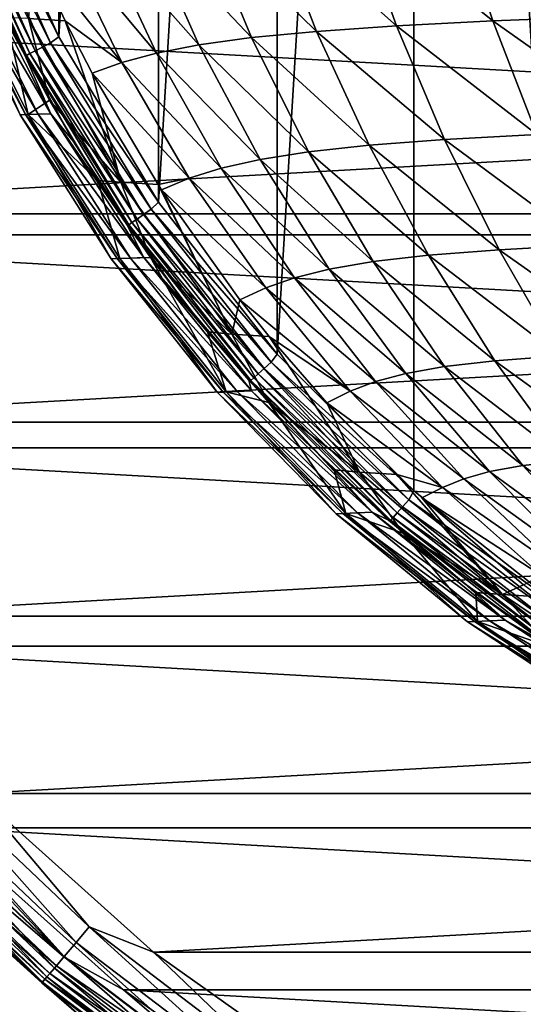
# Model space of a CAD drawing. Header units: metres. Extents: x -23 to 245, y -35 to 23.
# Tile 3 of 166: x -15 to -10, y -18 to -8. Entities that reach past the tile are written whole.
import ezdxf

# ---------------------------------------------------------------- set-up
doc = ezdxf.new("R2010")
doc.units = ezdxf.units.M
doc.layers.add('solid_509092_SW0002', color=7, linetype='CONTINUOUS')

msp = doc.modelspace()

# ---------------------------------------------------------------- linework, layer by layer
at = {"layer": 'solid_509092_SW0002'}
for points in [[(-9.442421, -13.653049, 150.25), (-11.016915, 12.416747, 150.25), (-9.441037, 13.653982, 150.25)], [(-12.435548, -10.995978, 150.25), (-12.436502, 10.994799, 150.25), (-11.016915, 12.416747, 150.25)], [(-11.018839, -12.415086, 150.25), (-12.435548, -10.995978, 150.25), (-11.016915, 12.416747, 150.25)], [(-9.442421, -13.653049, 150.25), (-11.018839, -12.415086, 150.25), (-11.016915, 12.416747, 150.25)], [(-13.669548, -9.418251, 150.25), (-13.669831, 9.418, 150.25), (-12.436502, 10.994799, 150.25)], [(-12.435548, -10.995978, 150.25), (-13.669548, -9.418251, 150.25), (-12.436502, 10.994799, 150.25)], [(-14.703947, -7.703535, 150.25), (-14.70439, 7.702675, 150.25), (-13.669831, 9.418, 150.25)], [(-13.669548, -9.418251, 150.25), (-14.703947, -7.703535, 150.25), (-13.669831, 9.418, 150.25)], [(-14.703947, -7.703535, 150.25), (-15.52508, -5.876552, 150.25), (-14.70439, 7.702675, 150.25)], [(-15.616625, -5.92605, 150.263535), (-15.52508, -5.876552, 150.25), (-14.703947, -7.703535, 150.25)], [(-15.84406, -6.012382, 150.450012), (-15.00304, -7.879114, 150.450012), (-15.88145, -6.026574, 150.546616)], [(-15.784543, -5.98979, 150.367065), (-14.946676, -7.849521, 150.367065), (-15.84406, -6.012382, 150.450012)], [(-14.946676, -7.849521, 150.367065), (-15.00304, -7.879114, 150.450012), (-15.84406, -6.012382, 150.450012)], [(-15.706964, -5.960342, 150.303467), (-14.873208, -7.810948, 150.303467), (-15.784543, -5.98979, 150.367065)], [(-14.873208, -7.810948, 150.303467), (-14.946676, -7.849521, 150.367065), (-15.784543, -5.98979, 150.367065)], [(-15.616625, -5.92605, 150.263535), (-14.787656, -7.766029, 150.263535), (-15.706964, -5.960342, 150.303467)], [(-14.787656, -7.766029, 150.263535), (-14.873208, -7.810948, 150.303467), (-15.706964, -5.960342, 150.303467)], [(-15.616625, -5.92605, 150.263535), (-14.703947, -7.703535, 150.25), (-14.787656, -7.766029, 150.263535)], [(-15.88145, -6.026574, 150.546616), (-15.038448, -7.897704, 150.546616), (-15.504766, -6.97098, 150.649734)], [(-15.00304, -7.879114, 150.450012), (-15.038448, -7.897704, 150.546616), (-15.88145, -6.026574, 150.546616)], [(-12.497417, -6.430756, 227.660156), (-13.212604, -6.489378, 224.430786), (-12.027844, -7.647826, 227.548431)], [(-11.628775, -6.378947, 230.856384), (-12.497417, -6.430756, 227.660156), (-11.199091, -7.590682, 230.723923)], [(-12.497417, -6.430756, 227.660156), (-12.027844, -7.647826, 227.548431), (-11.199091, -7.590682, 230.723923)], [(-10.590761, -6.332794, 234.00528), (-11.628775, -6.378947, 230.856384), (-10.198186, -7.540009, 233.853348)], [(-11.628775, -6.378947, 230.856384), (-11.199091, -7.590682, 230.723923), (-10.198186, -7.540009, 233.853348)], [(-10.590761, -6.332794, 234.00528), (-10.198186, -7.540009, 233.853348), (-9.014061, -7.494755, 236.920639)], [(-13.212604, -6.489378, 224.430786), (-13.795799, -6.556201, 221.180359), (-12.702759, -7.712809, 224.340744)], [(-13.212604, -6.489378, 224.430786), (-12.702759, -7.712809, 224.340744), (-12.027844, -7.647826, 227.548431)], [(-14.268873, -6.632541, 217.921326), (-14.653672, -6.719651, 214.66658), (-13.689256, -7.872766, 217.876312)], [(-13.795799, -6.556201, 221.180359), (-14.268873, -6.632541, 217.921326), (-13.248325, -7.78727, 221.112671)], [(-14.268873, -6.632541, 217.921326), (-13.689256, -7.872766, 217.876312), (-13.248325, -7.78727, 221.112671)], [(-13.795799, -6.556201, 221.180359), (-13.248325, -7.78727, 221.112671), (-12.702759, -7.712809, 224.340744)], [(-14.653672, -6.719651, 214.66658), (-14.972205, -6.818731, 211.429001), (-14.050049, -7.970778, 214.644226)], [(-14.653672, -6.719651, 214.66658), (-14.050049, -7.970778, 214.644226), (-13.689256, -7.872766, 217.876312)], [(-15.016792, -7.51514, 206.692307), (-14.636545, -7.538744, 211.429001), (-14.972205, -6.818731, 211.429001)], [(-14.972205, -6.818731, 211.429001), (-14.636545, -7.538744, 211.429001), (-14.050049, -7.970778, 214.644226)], [(-15.89314, -6.924377, 184.852585), (-15.105544, -8.512239, 184.85379), (-15.812389, -6.922147, 193.408676)], [(-15.838553, -6.922866, 176.292313), (-15.047911, -8.51038, 176.293335), (-15.89314, -6.924377, 184.852585)], [(-15.047911, -8.51038, 176.293335), (-15.105544, -8.512239, 184.85379), (-15.89314, -6.924377, 184.852585)], [(-15.715361, -6.919459, 167.729919), (-14.917842, -8.506186, 167.73053), (-15.838553, -6.922866, 176.292313)], [(-14.917842, -8.506186, 167.73053), (-15.047911, -8.51038, 176.293335), (-15.838553, -6.922866, 176.292313)], [(-15.812389, -6.922147, 193.408676), (-15.020286, -8.509494, 193.409622), (-15.254175, -7.503047, 201.949997)], [(-15.105544, -8.512239, 184.85379), (-15.020286, -8.509494, 193.409622), (-15.812389, -6.922147, 193.408676)], [(-15.715361, -6.919459, 167.729919), (-15.590295, -6.916002, 159.16745), (-14.785796, -8.501933, 159.167664)], [(-15.715361, -6.919459, 167.729919), (-14.785796, -8.501933, 159.167664), (-14.917842, -8.506186, 167.73053)], [(-15.055809, -7.893832, 150.649734), (-14.785796, -8.501933, 159.167664), (-15.590295, -6.916002, 159.16745)], [(-15.504766, -6.97098, 150.649734), (-15.055809, -7.893832, 150.649734), (-15.590295, -6.916002, 159.16745)], [(-15.038448, -7.897704, 150.546616), (-15.055809, -7.893832, 150.649734), (-15.504766, -6.97098, 150.649734)], [(-20.767118, -7.261229, 150), (-19.823303, -9.541289, 150), (20.767111, -7.261254, 150)], [(-19.823303, -9.541289, 150), (19.823292, -9.541313, 150), (20.767111, -7.261254, 150)], [(21.239103, -7.426245), (20.27384, -9.758122), (-21.239061, -7.426363)], [(20.27384, -9.758122), (-20.273788, -9.758232), (-21.239061, -7.426363)], [(-15.020286, -8.509494, 193.409622), (-14.800865, -8.361943, 201.949997), (-15.254175, -7.503047, 201.949997)], [(-15.016792, -7.51514, 206.692307), (-15.254175, -7.503047, 201.949997), (-14.800865, -8.361943, 201.949997)], [(-15.016792, -7.51514, 206.692307), (-14.058038, -9.212663, 206.691971), (-14.636545, -7.538744, 211.429001)], [(-15.016792, -7.51514, 206.692307), (-14.800865, -8.361943, 201.949997), (-14.058038, -9.212663, 206.691971)], [(-14.636545, -7.538744, 211.429001), (-14.355392, -8.082189, 211.428986), (-14.050049, -7.970778, 214.644226)], [(-14.058038, -9.212663, 206.691971), (-14.355392, -8.082189, 211.428986), (-14.636545, -7.538744, 211.429001)], [(-10.198186, -7.540009, 233.853348), (-11.199091, -7.590682, 230.723923), (-9.740628, -8.718329, 233.679214)], [(-9.014061, -7.494755, 236.920639), (-10.198186, -7.540009, 233.853348), (-8.594152, -8.672091, 236.725708)], [(-10.198186, -7.540009, 233.853348), (-9.740628, -8.718329, 233.679214), (-8.594152, -8.672091, 236.725708)], [(-12.027844, -7.647826, 227.548431), (-12.702759, -7.712809, 224.340744), (-11.48218, -8.829521, 227.4207)], [(-11.199091, -7.590682, 230.723923), (-12.027844, -7.647826, 227.548431), (-10.699011, -8.770407, 230.572311)], [(-12.027844, -7.647826, 227.548431), (-11.48218, -8.829521, 227.4207), (-10.699011, -8.770407, 230.572311)], [(-11.199091, -7.590682, 230.723923), (-10.699011, -8.770407, 230.572311), (-9.740628, -8.718329, 233.679214)], [(-14.787656, -7.766029, 150.263535), (-14.703947, -7.703535, 150.25), (-13.669548, -9.418251, 150.25)], [(-12.702759, -7.712809, 224.340744), (-13.248325, -7.78727, 221.112671), (-12.111032, -8.897236, 224.237946)], [(-12.702759, -7.712809, 224.340744), (-12.111032, -8.897236, 224.237946), (-11.48218, -8.829521, 227.4207)], [(-14.946676, -7.849521, 150.367065), (-13.891144, -9.594957, 150.367065), (-15.00304, -7.879114, 150.450012)], [(-14.873208, -7.810948, 150.303467), (-13.822876, -9.547791, 150.303467), (-14.946676, -7.849521, 150.367065)], [(-13.822876, -9.547791, 150.303467), (-13.891144, -9.594957, 150.367065), (-14.946676, -7.849521, 150.367065)], [(-14.787656, -7.766029, 150.263535), (-13.743381, -9.492865, 150.263535), (-14.873208, -7.810948, 150.303467)], [(-13.743381, -9.492865, 150.263535), (-13.822876, -9.547791, 150.303467), (-14.873208, -7.810948, 150.303467)], [(-14.787656, -7.766029, 150.263535), (-13.669548, -9.418251, 150.25), (-13.743381, -9.492865, 150.263535)], [(-13.248325, -7.78727, 221.112671), (-13.689256, -7.872766, 217.876312), (-12.61333, -8.975423, 221.035461)], [(-13.248325, -7.78727, 221.112671), (-12.61333, -8.975423, 221.035461), (-12.111032, -8.897236, 224.237946)], [(-15.055809, -7.893832, 150.649734), (-14.552284, -8.787869, 150.649734), (-14.785796, -8.501933, 159.167664)], [(-15.038448, -7.897704, 150.546616), (-14.552284, -8.787869, 150.649734), (-15.055809, -7.893832, 150.649734)], [(-15.00304, -7.879114, 150.450012), (-13.943517, -9.631143, 150.450012), (-15.038448, -7.897704, 150.546616)], [(-15.038448, -7.897704, 150.546616), (-13.976418, -9.653875, 150.546616), (-14.552284, -8.787869, 150.649734)], [(-13.943517, -9.631143, 150.450012), (-13.976418, -9.653875, 150.546616), (-15.038448, -7.897704, 150.546616)], [(-13.891144, -9.594957, 150.367065), (-13.943517, -9.631143, 150.450012), (-15.00304, -7.879114, 150.450012)], [(-13.689256, -7.872766, 217.876312), (-14.050049, -7.970778, 214.644226), (-13.016851, -9.065866, 217.825027)], [(-13.689256, -7.872766, 217.876312), (-13.016851, -9.065866, 217.825027), (-12.61333, -8.975423, 221.035461)], [(-14.050049, -7.970778, 214.644226), (-14.355392, -8.082189, 211.428986), (-13.348946, -9.170254, 214.618805)], [(-14.050049, -7.970778, 214.644226), (-13.348946, -9.170254, 214.618805), (-13.016851, -9.065866, 217.825027)], [(-14.355392, -8.082189, 211.428986), (-13.671442, -9.236939, 211.429001), (-13.348946, -9.170254, 214.618805)], [(-14.058038, -9.212663, 206.691971), (-13.671442, -9.236939, 211.429001), (-14.355392, -8.082189, 211.428986)], [(-15.020286, -8.509494, 193.409622), (-14.299446, -9.193536, 201.949997), (-14.800865, -8.361943, 201.949997)], [(-14.058038, -9.212663, 206.691971), (-14.800865, -8.361943, 201.949997), (-14.299446, -9.193536, 201.949997)], [(-15.105544, -8.512239, 184.85379), (-14.158405, -10.006899, 184.855194), (-15.020286, -8.509494, 193.409622)], [(-15.047911, -8.51038, 176.293335), (-14.097511, -10.004712, 176.294525), (-15.105544, -8.512239, 184.85379)], [(-14.097511, -10.004712, 176.294525), (-14.158405, -10.006899, 184.855194), (-15.105544, -8.512239, 184.85379)], [(-14.917842, -8.506186, 167.73053), (-13.960085, -9.99978, 167.731247), (-15.047911, -8.51038, 176.293335)], [(-13.960085, -9.99978, 167.731247), (-14.097511, -10.004712, 176.294525), (-15.047911, -8.51038, 176.293335)], [(-15.020286, -8.509494, 193.409622), (-14.068323, -10.00367, 193.410706), (-14.299446, -9.193536, 201.949997)], [(-14.158405, -10.006899, 184.855194), (-14.068323, -10.00367, 193.410706), (-15.020286, -8.509494, 193.409622)], [(-14.917842, -8.506186, 167.73053), (-14.785796, -8.501933, 159.167664), (-13.820568, -9.994776, 159.167892)], [(-14.917842, -8.506186, 167.73053), (-13.820568, -9.994776, 159.167892), (-13.960085, -9.99978, 167.731247)], [(-13.995918, -9.649758, 150.649734), (-13.820568, -9.994776, 159.167892), (-14.785796, -8.501933, 159.167664)], [(-14.552284, -8.787869, 150.649734), (-13.995918, -9.649758, 150.649734), (-14.785796, -8.501933, 159.167664)], [(-10.699011, -8.770407, 230.572311), (-11.48218, -8.829521, 227.4207), (-10.131495, -9.913328, 230.402847)], [(-9.740628, -8.718329, 233.679214), (-10.699011, -8.770407, 230.572311), (-9.220476, -9.863524, 233.484329)], [(-10.699011, -8.770407, 230.572311), (-10.131495, -9.913328, 230.402847), (-9.220476, -9.863524, 233.484329)], [(-13.976418, -9.653875, 150.546616), (-13.995918, -9.649758, 150.649734), (-14.552284, -8.787869, 150.649734)], [(-11.48218, -8.829521, 227.4207), (-12.111032, -8.897236, 224.237946), (-10.864037, -9.970436, 227.278137)], [(-11.48218, -8.829521, 227.4207), (-10.864037, -9.970436, 227.278137), (-10.131495, -9.913328, 230.402847)], [(-12.61333, -8.975423, 221.035461), (-13.016851, -9.065866, 217.825027), (-11.895673, -10.11387, 220.949493)], [(-12.111032, -8.897236, 224.237946), (-12.61333, -8.975423, 221.035461), (-11.441703, -10.036588, 224.123337)], [(-12.61333, -8.975423, 221.035461), (-11.895673, -10.11387, 220.949493), (-11.441703, -10.036588, 224.123337)], [(-12.111032, -8.897236, 224.237946), (-11.441703, -10.036588, 224.123337), (-10.864037, -9.970436, 227.278137)], [(-13.016851, -9.065866, 217.825027), (-13.348946, -9.170254, 214.618805), (-12.256921, -10.204268, 217.76799)], [(-13.016851, -9.065866, 217.825027), (-12.256921, -10.204268, 217.76799), (-11.895673, -10.11387, 220.949493)], [(-13.671442, -9.236939, 211.429001), (-13.636877, -9.290155, 211.429001), (-13.348946, -9.170254, 214.618805)], [(-13.348946, -9.170254, 214.618805), (-13.636877, -9.290155, 211.429001), (-12.55577, -10.309668, 214.590561)], [(-13.348946, -9.170254, 214.618805), (-12.55577, -10.309668, 214.590561), (-12.256921, -10.204268, 217.76799)], [(-14.068323, -10.00367, 193.410706), (-13.751346, -9.995024, 201.949997), (-14.299446, -9.193536, 201.949997)], [(-14.058038, -9.212663, 206.691971), (-14.299446, -9.193536, 201.949997), (-13.751346, -9.995024, 201.949997)], [(-14.058038, -9.212663, 206.691971), (-12.90796, -10.78847, 206.691132), (-13.671442, -9.236939, 211.429001)], [(-14.058038, -9.212663, 206.691971), (-13.751346, -9.995024, 201.949997), (-12.90796, -10.78847, 206.691132)], [(-12.90796, -10.78847, 206.691132), (-13.636877, -9.290155, 211.429001), (-13.671442, -9.236939, 211.429001)], [(-13.636877, -9.290155, 211.429001), (-12.822833, -10.431943, 211.429016), (-12.55577, -10.309668, 214.590561)], [(-12.90796, -10.78847, 206.691132), (-12.822833, -10.431943, 211.429016), (-13.636877, -9.290155, 211.429001)], [(-13.743381, -9.492865, 150.263535), (-12.498281, -11.080716, 150.263535), (-13.822876, -9.547791, 150.303467)], [(-13.743381, -9.492865, 150.263535), (-13.669548, -9.418251, 150.25), (-12.435548, -10.995978, 150.25)], [(-13.743381, -9.492865, 150.263535), (-12.435548, -10.995978, 150.25), (-12.498281, -11.080716, 150.263535)], [(-19.823303, -9.541289, 150), (-18.630362, -11.700833, 150), (19.823292, -9.541313, 150)], [(-18.630362, -11.700833, 150), (18.630348, -11.700855, 150), (19.823292, -9.541313, 150)], [(-13.891144, -9.594957, 150.367065), (-12.632661, -11.199884, 150.367065), (-13.943517, -9.631143, 150.450012)], [(-13.822876, -9.547791, 150.303467), (-12.570577, -11.144829, 150.303467), (-13.891144, -9.594957, 150.367065)], [(-12.570577, -11.144829, 150.303467), (-12.632661, -11.199884, 150.367065), (-13.891144, -9.594957, 150.367065)], [(-12.498281, -11.080716, 150.263535), (-12.570577, -11.144829, 150.303467), (-13.822876, -9.547791, 150.303467)], [(-13.995918, -9.649758, 150.649734), (-13.388266, -10.476443, 150.649734), (-13.820568, -9.994776, 159.167892)], [(-13.976418, -9.653875, 150.546616), (-13.388266, -10.476443, 150.649734), (-13.995918, -9.649758, 150.649734)], [(-13.943517, -9.631143, 150.450012), (-12.68029, -11.242123, 150.450012), (-13.976418, -9.653875, 150.546616)], [(-13.976418, -9.653875, 150.546616), (-12.710213, -11.268657, 150.546616), (-13.388266, -10.476443, 150.649734)], [(-12.68029, -11.242123, 150.450012), (-12.710213, -11.268657, 150.546616), (-13.976418, -9.653875, 150.546616)], [(-12.632661, -11.199884, 150.367065), (-12.68029, -11.242123, 150.450012), (-13.943517, -9.631143, 150.450012)], [(20.27384, -9.758122), (19.053789, -11.966744), (-20.273788, -9.758232)], [(19.053789, -11.966744), (-19.053724, -11.966849), (-20.273788, -9.758232)], [(-9.220476, -9.863524, 233.484329), (-10.131495, -9.913328, 230.402847), (-8.638145, -10.968959, 233.26741)], [(-14.158405, -10.006899, 184.855194), (-13.06033, -11.391429, 184.85675), (-14.068323, -10.00367, 193.410706)], [(-14.097511, -10.004712, 176.294525), (-12.996132, -11.388939, 176.295853), (-14.158405, -10.006899, 184.855194)], [(-12.996132, -11.388939, 176.295853), (-13.06033, -11.391429, 184.85675), (-14.158405, -10.006899, 184.855194)], [(-13.960085, -9.99978, 167.731247), (-12.851246, -11.383326, 167.73204), (-14.097511, -10.004712, 176.294525)], [(-12.851246, -11.383326, 167.73204), (-12.996132, -11.388939, 176.295853), (-14.097511, -10.004712, 176.294525)], [(-14.068323, -10.00367, 193.410706), (-12.965357, -11.387753, 193.411926), (-13.751346, -9.995024, 201.949997)], [(-13.06033, -11.391429, 184.85675), (-12.965357, -11.387753, 193.411926), (-14.068323, -10.00367, 193.410706)], [(-13.960085, -9.99978, 167.731247), (-13.820568, -9.994776, 159.167892), (-12.704155, -11.377629, 159.168152)], [(-13.960085, -9.99978, 167.731247), (-12.704155, -11.377629, 159.168152), (-12.851246, -11.383326, 167.73204)], [(-12.731468, -11.265053, 150.649734), (-12.704155, -11.377629, 159.168152), (-13.820568, -9.994776, 159.167892)], [(-13.388266, -10.476443, 150.649734), (-12.731468, -11.265053, 150.649734), (-13.820568, -9.994776, 159.167892)], [(-12.965357, -11.387753, 193.411926), (-13.158091, -10.763741, 201.949997), (-13.751346, -9.995024, 201.949997)], [(-12.90796, -10.78847, 206.691132), (-13.751346, -9.995024, 201.949997), (-13.158091, -10.763741, 201.949997)], [(-10.864037, -9.970436, 227.278137), (-11.441703, -10.036588, 224.123337), (-10.175917, -11.063601, 227.11969)], [(-10.131495, -9.913328, 230.402847), (-10.864037, -9.970436, 227.278137), (-9.497929, -11.012638, 230.214386)], [(-10.864037, -9.970436, 227.278137), (-10.175917, -11.063601, 227.11969), (-9.497929, -11.012638, 230.214386)], [(-10.131495, -9.913328, 230.402847), (-9.497929, -11.012638, 230.214386), (-8.638145, -10.968959, 233.26741)], [(-11.441703, -10.036588, 224.123337), (-11.895673, -10.11387, 220.949493), (-10.698458, -11.123743, 223.996048)], [(-11.441703, -10.036588, 224.123337), (-10.698458, -11.123743, 223.996048), (-10.175917, -11.063601, 227.11969)], [(-12.256921, -10.204268, 217.76799), (-12.55577, -10.309668, 214.590561), (-11.415356, -11.280578, 217.704681)], [(-11.895673, -10.11387, 220.949493), (-12.256921, -10.204268, 217.76799), (-11.100198, -11.195345, 220.854065)], [(-12.256921, -10.204268, 217.76799), (-11.415356, -11.280578, 217.704681), (-11.100198, -11.195345, 220.854065)], [(-11.895673, -10.11387, 220.949493), (-11.100198, -11.195345, 220.854065), (-10.698458, -11.123743, 223.996048)], [(-12.55577, -10.309668, 214.590561), (-12.822833, -10.431943, 211.429016), (-11.677262, -11.381496, 214.559219)], [(-12.55577, -10.309668, 214.590561), (-11.677262, -11.381496, 214.559219), (-11.415356, -11.280578, 217.704681)], [(-12.710213, -11.268657, 150.546616), (-12.731468, -11.265053, 150.649734), (-13.388266, -10.476443, 150.649734)], [(-12.90796, -10.78847, 206.691132), (-12.518263, -10.812272, 211.429016), (-12.822833, -10.431943, 211.429016)], [(-12.822833, -10.431943, 211.429016), (-12.518263, -10.812272, 211.429016), (-11.677262, -11.381496, 214.559219)], [(-12.965357, -11.387753, 193.411926), (-12.521731, -11.497421, 201.949997), (-13.158091, -10.763741, 201.949997)], [(-12.90796, -10.78847, 206.691132), (-13.158091, -10.763741, 201.949997), (-12.521731, -11.497421, 201.949997)], [(-12.90796, -10.78847, 206.691132), (-11.581471, -12.22071, 206.689819), (-12.518263, -10.812272, 211.429016)], [(-12.90796, -10.78847, 206.691132), (-12.521731, -11.497421, 201.949997), (-11.581471, -12.22071, 206.689819)], [(-12.518263, -10.812272, 211.429016), (-11.919997, -11.499421, 211.429001), (-11.677262, -11.381496, 214.559219)], [(-11.581471, -12.22071, 206.689819), (-11.919997, -11.499421, 211.429001), (-12.518263, -10.812272, 211.429016)], [(-12.498281, -11.080716, 150.263535), (-12.435548, -10.995978, 150.25), (-11.018839, -12.415086, 150.25)], [(-9.497929, -11.012638, 230.214386), (-10.175917, -11.063601, 227.11969), (-8.799309, -12.061035, 230.005188)], [(-12.498281, -11.080716, 150.263535), (-11.070856, -12.506819, 150.263535), (-12.570577, -11.144829, 150.303467)], [(-12.498281, -11.080716, 150.263535), (-11.018839, -12.415086, 150.25), (-11.070856, -12.506819, 150.263535)], [(-10.698458, -11.123743, 223.996048), (-11.100198, -11.195345, 220.854065), (-9.884831, -12.151322, 223.854767)], [(-10.175917, -11.063601, 227.11969), (-10.698458, -11.123743, 223.996048), (-9.420045, -12.101664, 226.943848)], [(-10.698458, -11.123743, 223.996048), (-9.884831, -12.151322, 223.854767), (-9.420045, -12.101664, 226.943848)], [(-10.175917, -11.063601, 227.11969), (-9.420045, -12.101664, 226.943848), (-8.799309, -12.061035, 230.005188)], [(-12.632661, -11.199884, 150.367065), (-11.189916, -12.64129, 150.367065), (-12.68029, -11.242123, 150.450012)], [(-12.570577, -11.144829, 150.303467), (-11.13491, -12.579164, 150.303467), (-12.632661, -11.199884, 150.367065)], [(-11.13491, -12.579164, 150.303467), (-11.189916, -12.64129, 150.367065), (-12.632661, -11.199884, 150.367065)], [(-11.070856, -12.506819, 150.263535), (-11.13491, -12.579164, 150.303467), (-12.570577, -11.144829, 150.303467)], [(-11.100198, -11.195345, 220.854065), (-11.415356, -11.280578, 217.704681), (-10.231744, -12.212468, 220.748123)], [(-11.100198, -11.195345, 220.854065), (-10.231744, -12.212468, 220.748123), (-9.884831, -12.151322, 223.854767)], [(-12.731468, -11.265053, 150.649734), (-12.028093, -12.012954, 150.64975), (-12.704155, -11.377629, 159.168152)], [(-12.710213, -11.268657, 150.546616), (-12.028093, -12.012954, 150.64975), (-12.731468, -11.265053, 150.649734)], [(-12.68029, -11.242123, 150.450012), (-11.232116, -12.688951, 150.450012), (-12.710213, -11.268657, 150.546616)], [(-12.710213, -11.268657, 150.546616), (-11.258627, -12.718893, 150.546616), (-12.028093, -12.012954, 150.64975)], [(-11.232116, -12.688951, 150.450012), (-11.258627, -12.718893, 150.546616), (-12.710213, -11.268657, 150.546616)], [(-11.189916, -12.64129, 150.367065), (-11.232116, -12.688951, 150.450012), (-12.68029, -11.242123, 150.450012)], [(-11.415356, -11.280578, 217.704681), (-11.677262, -11.381496, 214.559219), (-10.498201, -12.287436, 217.634369)], [(-11.415356, -11.280578, 217.704681), (-10.498201, -12.287436, 217.634369), (-10.231744, -12.212468, 220.748123)], [(-13.06033, -11.391429, 184.85675), (-11.823234, -12.651456, 184.858444), (-12.965357, -11.387753, 193.411926)], [(-12.996132, -11.388939, 176.295853), (-11.755855, -12.648693, 176.297287), (-13.06033, -11.391429, 184.85675)], [(-11.755855, -12.648693, 176.297287), (-11.823234, -12.651456, 184.858444), (-13.06033, -11.391429, 184.85675)], [(-12.851246, -11.383326, 167.73204), (-11.60379, -12.642462, 167.73291), (-12.996132, -11.388939, 176.295853)], [(-11.60379, -12.642462, 167.73291), (-11.755855, -12.648693, 176.297287), (-12.996132, -11.388939, 176.295853)], [(-12.965357, -11.387753, 193.411926), (-11.723554, -12.647375, 193.413239), (-12.521731, -11.497421, 201.949997)], [(-11.823234, -12.651456, 184.858444), (-11.723554, -12.647375, 193.413239), (-12.965357, -11.387753, 193.411926)], [(-12.851246, -11.383326, 167.73204), (-12.704155, -11.377629, 159.168152), (-11.449411, -12.636138, 159.168427)], [(-12.851246, -11.383326, 167.73204), (-11.449411, -12.636138, 159.168427), (-11.60379, -12.642462, 167.73291)], [(-12.028093, -12.012954, 150.64975), (-11.449411, -12.636138, 159.168427), (-12.704155, -11.377629, 159.168152)], [(-11.677262, -11.381496, 214.559219), (-11.919997, -11.499421, 211.429001), (-10.720498, -12.378434, 214.524384)], [(-11.677262, -11.381496, 214.559219), (-10.720498, -12.378434, 214.524384), (-10.498201, -12.287436, 217.634369)], [(-11.723554, -12.647375, 193.413239), (-11.844316, -12.194, 201.949997), (-12.521731, -11.497421, 201.949997)], [(-11.581471, -12.22071, 206.689819), (-12.521731, -11.497421, 201.949997), (-11.844316, -12.194, 201.949997)], [(-11.919997, -11.499421, 211.429001), (-11.193684, -12.243134, 211.428986), (-10.720498, -12.378434, 214.524384)], [(-11.581471, -12.22071, 206.689819), (-11.193684, -12.243134, 211.428986), (-11.919997, -11.499421, 211.429001)], [(-18.630362, -11.700833, 150), (-17.202869, -13.713504, 150), (18.630348, -11.700855, 150)], [(-17.202869, -13.713504, 150), (17.202854, -13.713523, 150), (18.630348, -11.700855, 150)], [(19.053789, -11.966744), (17.593859, -14.025155), (-19.053724, -11.966849)], [(17.593859, -14.025155), (-17.593781, -14.025252), (-19.053724, -11.966849)], [(-12.028093, -12.012954, 150.64975), (-11.280748, -12.717482, 150.64975), (-11.449411, -12.636138, 159.168427)], [(-11.258627, -12.718893, 150.546616), (-11.280748, -12.717482, 150.64975), (-12.028093, -12.012954, 150.64975)], [(-9.884831, -12.151322, 223.854767), (-10.231744, -12.212468, 220.748123), (-9.004388, -13.111977, 223.698181)], [(-9.420045, -12.101664, 226.943848), (-9.884831, -12.151322, 223.854767), (-8.598668, -13.077291, 226.749039)], [(-9.884831, -12.151322, 223.854767), (-9.004388, -13.111977, 223.698181), (-8.598668, -13.077291, 226.749039)], [(-11.723554, -12.647375, 193.413239), (-11.128148, -12.851114, 201.949997), (-11.844316, -12.194, 201.949997)], [(-11.581471, -12.22071, 206.689819), (-11.844316, -12.194, 201.949997), (-11.128148, -12.851114, 201.949997)], [(-11.581471, -12.22071, 206.689819), (-10.097902, -13.490173, 206.688217), (-11.193684, -12.243134, 211.428986)], [(-11.581471, -12.22071, 206.689819), (-11.128148, -12.851114, 201.949997), (-10.097902, -13.490173, 206.688217)], [(-11.193684, -12.243134, 211.428986), (-10.935495, -12.486756, 211.428986), (-10.720498, -12.378434, 214.524384)], [(-10.097902, -13.490173, 206.688217), (-10.935495, -12.486756, 211.428986), (-11.193684, -12.243134, 211.428986)], [(-10.231744, -12.212468, 220.748123), (-10.498201, -12.287436, 217.634369), (-9.295181, -13.1579, 220.6306)], [(-10.231744, -12.212468, 220.748123), (-9.295181, -13.1579, 220.6306), (-9.004388, -13.111977, 223.698181)], [(-10.498201, -12.287436, 217.634369), (-10.720498, -12.378434, 214.524384), (-9.511536, -13.217539, 217.556305)], [(-10.498201, -12.287436, 217.634369), (-9.511536, -13.217539, 217.556305), (-9.295181, -13.1579, 220.6306)], [(-11.070856, -12.506819, 150.263535), (-11.018839, -12.415086, 150.25), (-9.442421, -13.653049, 150.25)], [(-10.720498, -12.378434, 214.524384), (-10.935495, -12.486756, 211.428986), (-9.692585, -13.293238, 214.485641)], [(-10.720498, -12.378434, 214.524384), (-9.692585, -13.293238, 214.485641), (-9.511536, -13.217539, 217.556305)], [(-11.070856, -12.506819, 150.263535), (-9.482553, -13.75069, 150.263535), (-11.13491, -12.579164, 150.303467)], [(-11.070856, -12.506819, 150.263535), (-9.442421, -13.653049, 150.25), (-9.482553, -13.75069, 150.263535)], [(-10.935495, -12.486756, 211.428986), (-9.877941, -13.386943, 211.429001), (-9.692585, -13.293238, 214.485641)], [(-10.097902, -13.490173, 206.688217), (-9.877941, -13.386943, 211.429001), (-10.935495, -12.486756, 211.428986)], [(-11.823234, -12.651456, 184.858444), (-10.459853, -13.773247, 184.860245), (-11.723554, -12.647375, 193.413239)], [(-11.755855, -12.648693, 176.297287), (-10.38959, -13.770242, 176.298813), (-11.823234, -12.651456, 184.858444)], [(-10.38959, -13.770242, 176.298813), (-10.459853, -13.773247, 184.860245), (-11.823234, -12.651456, 184.858444)], [(-11.60379, -12.642462, 167.73291), (-10.231013, -13.763465, 167.733826), (-11.755855, -12.648693, 176.297287)], [(-10.231013, -13.763465, 167.733826), (-10.38959, -13.770242, 176.298813), (-11.755855, -12.648693, 176.297287)], [(-11.723554, -12.647375, 193.413239), (-10.355905, -13.768808, 193.414627), (-11.128148, -12.851114, 201.949997)], [(-10.459853, -13.773247, 184.860245), (-10.355905, -13.768808, 193.414627), (-11.723554, -12.647375, 193.413239)], [(-11.60379, -12.642462, 167.73291), (-11.449411, -12.636138, 159.168427), (-10.070022, -13.756588, 159.168716)], [(-11.60379, -12.642462, 167.73291), (-10.070022, -13.756588, 159.168716), (-10.231013, -13.763465, 167.733826)], [(-10.49247, -13.375626, 150.649765), (-10.070022, -13.756588, 159.168716), (-11.449411, -12.636138, 159.168427)], [(-11.280748, -12.717482, 150.64975), (-10.49247, -13.375626, 150.649765), (-11.449411, -12.636138, 159.168427)], [(-11.189916, -12.64129, 150.367065), (-9.584524, -13.89854, 150.367065), (-11.232116, -12.688951, 150.450012)], [(-11.13491, -12.579164, 150.303467), (-9.537413, -13.830233, 150.303467), (-11.189916, -12.64129, 150.367065)], [(-9.537413, -13.830233, 150.303467), (-9.584524, -13.89854, 150.367065), (-11.189916, -12.64129, 150.367065)], [(-9.482553, -13.75069, 150.263535), (-9.537413, -13.830233, 150.303467), (-11.13491, -12.579164, 150.303467)], [(-11.258627, -12.718893, 150.546616), (-10.49247, -13.375626, 150.649765), (-11.280748, -12.717482, 150.64975)], [(-11.232116, -12.688951, 150.450012), (-9.620667, -13.950945, 150.450012), (-11.258627, -12.718893, 150.546616)], [(-11.258627, -12.718893, 150.546616), (-9.643373, -13.983866, 150.546616), (-10.49247, -13.375626, 150.649765)], [(-9.620667, -13.950945, 150.450012), (-9.643373, -13.983866, 150.546616), (-11.258627, -12.718893, 150.546616)], [(-9.584524, -13.89854, 150.367065), (-9.620667, -13.950945, 150.450012), (-11.232116, -12.688951, 150.450012)], [(-10.355905, -13.768808, 193.414627), (-10.37555, -13.46642, 201.949997), (-11.128148, -12.851114, 201.949997)], [(-10.097902, -13.490173, 206.688217), (-11.128148, -12.851114, 201.949997), (-10.37555, -13.46642, 201.949997)], [(-10.49247, -13.375626, 150.649765), (-9.666129, -13.984659, 150.64978), (-10.070022, -13.756588, 159.168716)], [(-9.643373, -13.983866, 150.546616), (-9.666129, -13.984659, 150.64978), (-10.49247, -13.375626, 150.649765)], [(-10.355905, -13.768808, 193.414627), (-9.589135, -14.037432, 201.949997), (-10.37555, -13.46642, 201.949997)], [(-10.097902, -13.490173, 206.688217), (-10.37555, -13.46642, 201.949997), (-9.589135, -14.037432, 201.949997)], [(-10.097902, -13.490173, 206.688217), (-9.713264, -13.514265, 211.429001), (-9.877941, -13.386943, 211.429001)], [(-10.097902, -13.490173, 206.688217), (-8.47711, -14.578291, 206.686508), (-9.713264, -13.514265, 211.429001)], [(-10.097902, -13.490173, 206.688217), (-9.589135, -14.037432, 201.949997), (-8.47711, -14.578291, 206.686508)], [(-17.202869, -13.713504, 150), (-15.558744, -15.553901, 150), (17.202854, -13.713523, 150)], [(-15.558744, -15.553901, 150), (15.558726, -15.553918, 150), (17.202854, -13.713523, 150)], [(-10.459853, -13.773247, 184.860245), (-8.983521, -14.743784, 184.862091), (-10.355905, -13.768808, 193.414627)], [(-10.38959, -13.770242, 176.298813), (-8.910836, -14.740574, 176.300385), (-10.459853, -13.773247, 184.860245)], [(-8.910836, -14.740574, 176.300385), (-8.983521, -14.743784, 184.862091), (-10.459853, -13.773247, 184.860245)], [(-10.231013, -13.763465, 167.733826), (-8.746796, -14.733332, 167.734772), (-10.38959, -13.770242, 176.298813)], [(-8.746796, -14.733332, 167.734772), (-8.910836, -14.740574, 176.300385), (-10.38959, -13.770242, 176.298813)], [(-10.355905, -13.768808, 193.414627), (-8.875989, -14.73904, 193.416077), (-9.589135, -14.037432, 201.949997)], [(-8.983521, -14.743784, 184.862091), (-8.875989, -14.73904, 193.416077), (-10.355905, -13.768808, 193.414627)], [(-10.231013, -13.763465, 167.733826), (-10.070022, -13.756588, 159.168716), (-8.580257, -14.725983, 159.169022)], [(-10.231013, -13.763465, 167.733826), (-8.580257, -14.725983, 159.169022), (-8.746796, -14.733332, 167.734772)], [(-8.805006, -14.542175, 150.64978), (-8.580257, -14.725983, 159.169022), (-10.070022, -13.756588, 159.168716)], [(-9.666129, -13.984659, 150.64978), (-8.805006, -14.542175, 150.64978), (-10.070022, -13.756588, 159.168716)], [(17.593859, -14.025155), (15.912372, -15.907379), (-17.593781, -14.025252)], [(15.912372, -15.907379), (-15.912283, -15.907468), (-17.593781, -14.025252)], [(-16.13345, -15.282415, 149.97493), (-16.287045, -15.427909, 149.900879), (-14.52352, -17.09841, 149.900879)], [(-14.386556, -16.937162, 149.97493), (-15.558744, -15.553901, 150), (-16.13345, -15.282415, 149.97493)], [(-14.386556, -16.937162, 149.97493), (-16.13345, -15.282415, 149.97493), (-14.52352, -17.09841, 149.900879)], [(-16.287045, -15.427909, 149.900879), (-16.424807, -15.558403, 149.781555), (-14.646364, -17.243032, 149.781555)], [(-14.52352, -17.09841, 149.900879), (-16.287045, -15.427909, 149.900879), (-14.646364, -17.243032, 149.781555)], [(-16.424807, -15.558403, 149.781555), (-16.539812, -15.667342, 149.622971), (-14.748917, -17.363768, 149.622971)], [(-16.516151, -15.644929, 0.066791), (-16.428482, -15.561885, 0.016902), (-14.649642, -17.246891, 0.016902)], [(-14.649642, -17.246891, 0.016902), (-16.428482, -15.561885, 0.016902), (-15.912283, -15.907468)], [(-14.646364, -17.243032, 149.781555), (-16.424807, -15.558403, 149.781555), (-14.748917, -17.363768, 149.622971)], [(-15.558744, -15.553901, 150), (-13.71886, -17.198599, 150), (15.558726, -15.553918, 150)], [(-14.386556, -16.937162, 149.97493), (-13.71886, -17.198599, 150), (-15.558744, -15.553901, 150)], [(-13.71886, -17.198599, 150), (13.718841, -17.198614, 150), (15.558726, -15.553918, 150)], [(-16.649216, -15.770975, 0.249887), (-16.591442, -15.716249, 0.146262), (-14.794957, -17.417971, 0.146262)], [(-16.539812, -15.667342, 149.622971), (-16.626282, -15.749251, 149.433075), (-14.826025, -17.454546, 149.433075)], [(-16.591442, -15.716249, 0.146262), (-16.516151, -15.644929, 0.066791), (-14.727818, -17.338928, 0.066791)], [(-14.794957, -17.417971, 0.146262), (-16.591442, -15.716249, 0.146262), (-14.727818, -17.338928, 0.066791)], [(-14.748917, -17.363768, 149.622971), (-16.539812, -15.667342, 149.622971), (-14.826025, -17.454546, 149.433075)], [(-14.727818, -17.338928, 0.066791), (-16.516151, -15.644929, 0.066791), (-14.649642, -17.246891, 0.016902)], [(-16.685528, -15.805371, 0.37059), (-16.649216, -15.770975, 0.249887), (-14.846476, -17.478622, 0.249887)], [(-14.878855, -17.516743, 0.37059), (-16.263472, -16.263441, 0.5), (-16.685528, -15.805371, 0.37059)], [(-14.878855, -17.516743, 0.37059), (-16.685528, -15.805371, 0.37059), (-14.846476, -17.478622, 0.249887)], [(-16.626282, -15.749251, 149.433075), (-16.679874, -15.800016, 149.22142), (-14.873815, -17.510809, 149.22142)], [(-14.873815, -17.510809, 149.22142), (-16.679874, -15.800016, 149.22142), (-16.263472, -16.263439, 149)], [(-14.846476, -17.478622, 0.249887), (-16.649216, -15.770975, 0.249887), (-14.794957, -17.417971, 0.146262)], [(-14.826025, -17.454546, 149.433075), (-16.626282, -15.749251, 149.433075), (-14.873815, -17.510809, 149.22142)], [(15.912372, -15.907379), (14.030676, -17.589457), (-15.912283, -15.907468)], [(14.030676, -17.589457), (-14.030578, -17.589535), (-15.912283, -15.907468)], [(-14.649642, -17.246891, 0.016902), (-15.912283, -15.907468), (-14.030578, -17.589535)], [(-16.263472, -16.263439, 149), (-16.263472, -16.263441, 0.5), (-14.340281, -17.982113, 0.5)], [(-14.340281, -17.982113, 149), (-16.263472, -16.263439, 149), (-14.340281, -17.982113, 0.5)], [(-14.873815, -17.510809, 149.22142), (-16.263472, -16.263439, 149), (-14.340281, -17.982113, 149)], [(-14.878855, -17.516743, 0.37059), (-14.340281, -17.982113, 0.5), (-16.263472, -16.263441, 0.5)], [(-14.386556, -16.937162, 149.97493), (-14.52352, -17.09841, 149.900879), (-12.589719, -18.568445, 149.900879)], [(-12.470991, -18.393335, 149.97493), (-13.71886, -17.198599, 150), (-14.386556, -16.937162, 149.97493)], [(-12.470991, -18.393335, 149.97493), (-14.386556, -16.937162, 149.97493), (-12.589719, -18.568445, 149.900879)], [(-14.52352, -17.09841, 149.900879), (-14.646364, -17.243032, 149.781555), (-12.696207, -18.725504, 149.781555)], [(-12.589719, -18.568445, 149.900879), (-14.52352, -17.09841, 149.900879), (-12.696207, -18.725504, 149.781555)], [(-14.646364, -17.243032, 149.781555), (-14.748917, -17.363768, 149.622971), (-12.785105, -18.856619, 149.622971)], [(-14.727818, -17.338928, 0.066791), (-14.649642, -17.246891, 0.016902), (-12.699048, -18.729694, 0.016902)], [(-12.699048, -18.729694, 0.016902), (-14.649642, -17.246891, 0.016902), (-14.030578, -17.589535)], [(-12.696207, -18.725504, 149.781555), (-14.646364, -17.243032, 149.781555), (-12.785105, -18.856619, 149.622971)], [(-13.71886, -17.198599, 150), (-11.70664, -18.626713, 150), (13.718841, -17.198614, 150)], [(-12.470991, -18.393335, 149.97493), (-11.70664, -18.626713, 150), (-13.71886, -17.198599, 150)], [(-11.70664, -18.626713, 150), (11.70662, -18.626726, 150), (13.718841, -17.198614, 150)], [(-14.794957, -17.417971, 0.146262), (-14.727818, -17.338928, 0.066791), (-12.766815, -18.829643, 0.066791)], [(-12.766815, -18.829643, 0.066791), (-14.727818, -17.338928, 0.066791), (-12.699048, -18.729694, 0.016902)], [(-14.826025, -17.454546, 149.433075), (-14.873815, -17.510809, 149.22142), (-12.893373, -19.016302, 149.22142)], [(-14.846476, -17.478622, 0.249887), (-14.794957, -17.417971, 0.146262), (-12.825015, -18.915482, 0.146262)], [(-14.748917, -17.363768, 149.622971), (-14.826025, -17.454546, 149.433075), (-12.851946, -18.955202, 149.433075)], [(-12.851946, -18.955202, 149.433075), (-14.826025, -17.454546, 149.433075), (-12.893373, -19.016302, 149.22142)], [(-12.825015, -18.915482, 0.146262), (-14.794957, -17.417971, 0.146262), (-12.766815, -18.829643, 0.066791)], [(-12.785105, -18.856619, 149.622971), (-14.748917, -17.363768, 149.622971), (-12.851946, -18.955202, 149.433075)], [(-14.878855, -17.516743, 0.37059), (-14.846476, -17.478622, 0.249887), (-12.869674, -18.981348, 0.249887)], [(-12.897741, -19.022745, 0.37059), (-14.340281, -17.982113, 0.5), (-14.878855, -17.516743, 0.37059)], [(-12.897741, -19.022745, 0.37059), (-14.878855, -17.516743, 0.37059), (-12.869674, -18.981348, 0.249887)], [(-12.893373, -19.016302, 149.22142), (-14.873815, -17.510809, 149.22142), (-14.340281, -17.982113, 149)], [(-12.869674, -18.981348, 0.249887), (-14.846476, -17.478622, 0.249887), (-12.825015, -18.915482, 0.146262)], [(14.030676, -17.589457), (11.97273, -19.05003), (-14.030578, -17.589535)], [(11.97273, -19.05003), (-11.972623, -19.050097), (-14.030578, -17.589535)], [(-12.699048, -18.729694, 0.016902), (-14.030578, -17.589535), (-11.972623, -19.050097)]]:
    msp.add_3dface(points, dxfattribs=at)

doc.saveas('drawing.dxf')
